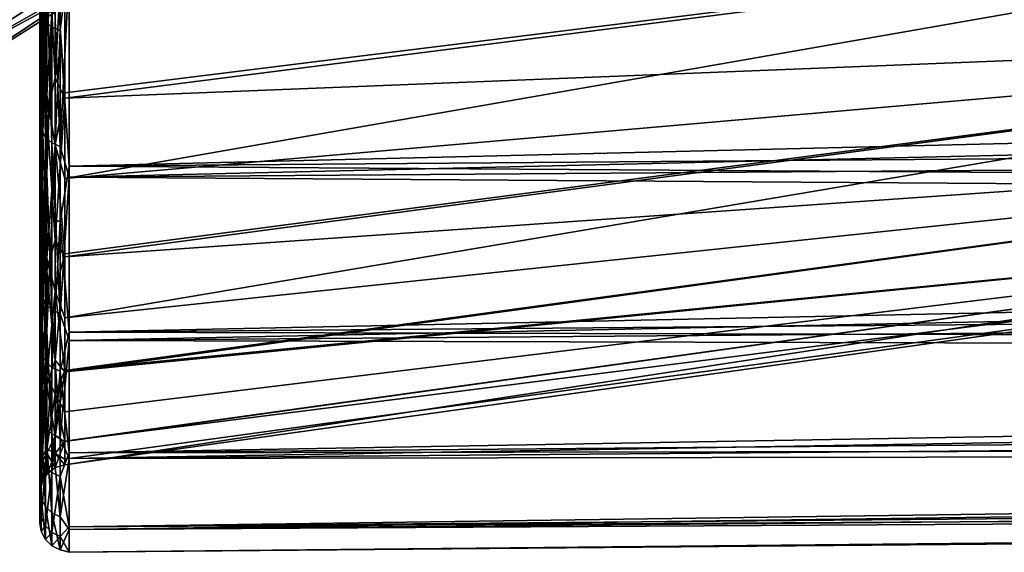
# Model space of a CAD drawing. Header units: metres. Extents: x -128 to 173, y -23 to 79.
# Tile 95 of 129: x 130.16 to 136.94, y -23 to -19.33. Entities that reach past the tile are written whole.
import ezdxf

# ---------------------------------------------------------------- set-up
doc = ezdxf.new("R2010")
doc.units = ezdxf.units.M
doc.layers.add('solid_ORA_153_SW0001', color=7, linetype='CONTINUOUS')

msp = doc.modelspace()

# ---------------------------------------------------------------- linework, layer by layer
at = {"layer": 'solid_ORA_153_SW0001'}
for points in [[(130.309845, -19.293636, 12.261501), (130.338531, -19.340954, 12.291572), (130.338531, -17.756575, 14.486521)], [(130.338531, -17.756575, 14.486521), (130.338531, -19.340954, 12.291572), (130.38324, -17.790949, 14.514564)], [(130.338531, -19.340954, 12.291572), (130.38324, -19.378393, 12.315366), (130.38324, -17.790949, 14.514564)], [(130.38324, -17.790949, 14.514564), (130.38324, -19.378393, 12.315366), (130.439529, -17.812843, 14.532427)], [(130.38324, -19.378393, 12.315366), (130.439529, -19.402243, 12.330523), (130.439529, -17.812843, 14.532427)], [(130.439529, -17.812843, 14.532427), (130.439529, -19.402243, 12.330523), (130.50174, -18.898874, 13.105401)], [(130.349106, -18.58791, -12.612286), (130.404694, -19.730997, -10.642733), (130.404694, -18.340521, -12.892062)], [(130.404694, -18.340521, -12.892062), (130.404694, -19.730997, -10.642733), (130.472168, -18.490225, -12.637076)], [(130.472168, -19.869097, -10.33456), (142.184586, -19.401625, -7.357943), (142.184586, -18.373322, -9.642797)], [(130.472168, -18.490225, -12.637076), (130.472168, -19.869097, -10.33456), (142.184586, -18.373322, -9.642797)], [(130.472168, -20.422977, 9.191636), (142.184586, -18.373322, 9.642797), (142.184586, -19.401625, 7.357943)], [(130.472168, -19.830738, 10.407974), (130.472168, -19.166142, 11.586336), (142.184586, -18.373322, 9.642797)], [(130.472168, -20.422977, 9.191636), (130.472168, -19.830738, 10.407974), (142.184586, -18.373322, 9.642797)], [(130.312668, -18.491419, 12.860868), (130.349106, -18.441154, 12.82591), (130.349106, -19.848024, 10.518368)], [(130.349106, -19.848024, 10.518368), (130.349106, -18.441154, 12.82591), (130.404694, -18.903282, 12.051802)], [(130.312668, -19.902122, 10.547036), (130.300003, -18.551325, 12.897401), (130.312668, -18.491419, 12.860868)], [(130.312668, -19.902122, 10.547036), (130.312668, -18.491419, 12.860868), (130.349106, -19.848024, 10.518368)], [(130.404694, -19.730997, -10.642733), (130.472168, -19.869097, -10.33456), (130.472168, -18.490225, -12.637076)], [(130.300003, -18.734194, 12.991921), (130.300003, -18.551325, 12.897401), (130.300003, -19.966227, 10.575649)], [(130.312668, -19.902122, 10.547036), (130.300003, -19.966227, 10.575649), (130.300003, -18.551325, 12.897401)], [(130.923691, -18.607195, 3.549348), (129.493378, -19.316763, 4.578157), (129.493378, -19.717642, 2.304662)], [(130.923691, -18.793299, 2.374332), (130.923691, -18.607195, 3.549348), (129.493378, -19.717642, 2.304662)], [(130.312668, -18.638573, -12.646662), (130.300003, -18.691299, -12.693696), (130.300003, -20.080725, -10.356595)], [(130.312668, -18.638573, -12.646662), (130.300003, -20.080725, -10.356595), (130.312668, -20.022488, -10.316708)], [(130.312668, -20.022488, -10.316708), (130.349106, -19.968063, -10.288666), (130.349106, -18.58791, -12.612286)], [(130.312668, -18.638573, -12.646662), (130.312668, -20.022488, -10.316708), (130.349106, -18.58791, -12.612286)], [(130.349106, -18.58791, -12.612286), (130.349106, -19.968063, -10.288666), (130.404694, -19.730997, -10.642733)], [(130.50174, -18.898874, 13.105401), (171.835632, -19.337999, 11.768572), (171.835632, -18.594398, 12.911461)], [(130.309845, -20.087559, -10.912323), (130.300003, -18.825918, -12.858647), (130.309845, -18.660614, -13.204936)], [(130.300003, -18.825918, -12.858647), (130.300003, -20.080725, -10.356595), (130.300003, -18.691299, -12.693696)], [(130.309845, -18.660614, -13.204936), (130.338531, -18.706379, -13.237321), (130.338531, -20.136824, -10.939085)], [(130.309845, -20.087559, -10.912323), (130.309845, -18.660614, -13.204936), (130.338531, -20.136824, -10.939085)], [(130.338531, -18.706379, -13.237321), (130.38324, -18.74259, -13.262945), (130.38324, -20.175804, -10.960261)], [(130.338531, -20.136824, -10.939085), (130.338531, -18.706379, -13.237321), (130.38324, -20.175804, -10.960261)], [(130.50174, -18.990543, -12.972213), (171.835632, -18.710604, -12.74248), (171.835632, -19.443819, -11.592902)], [(130.300003, -20.160715, 10.644509), (130.300003, -18.734194, 12.991921), (130.300003, -19.966227, 10.575649)], [(130.309845, -19.293636, 12.261501), (130.300003, -18.734194, 12.991921), (130.300003, -20.160715, 10.644509)], [(130.38324, -18.74259, -13.262945), (130.439529, -18.765657, -13.279268), (130.439529, -20.200634, -10.97375)], [(130.38324, -20.175804, -10.960261), (130.38324, -18.74259, -13.262945), (130.439529, -20.200634, -10.97375)], [(130.439529, -20.200634, -10.97375), (130.439529, -18.765657, -13.279268), (130.50174, -18.990543, -12.972213)], [(130.923691, -18.793299, -2.374332), (129.493378, -19.717642, -2.304662), (129.493378, -19.316763, -4.578157)], [(130.923691, -18.793299, -2.374332), (130.923691, -18.905317, -1.189356), (129.493378, -19.717642, -2.304662)], [(130.923691, -18.905317, 1.189356), (130.923691, -18.793299, 2.374332), (129.493378, -19.717642, 2.304662)], [(130.300003, -18.825918, -12.858647), (130.300003, -20.23575, -10.501164), (130.300003, -20.080725, -10.356595)], [(130.309845, -20.087559, -10.912323), (130.300003, -20.23575, -10.501164), (130.300003, -18.825918, -12.858647)], [(130.923691, -18.905317, 1.189356), (129.493378, -19.851871), (130.923691, -18.942692)], [(130.923691, -18.905317, 1.189356), (129.493378, -19.717642, 2.304662), (129.493378, -19.851871)], [(130.923691, -18.905317, -1.189356), (130.923691, -18.942692), (129.493378, -19.717642, -2.304662)], [(130.349106, -19.848024, 10.518368), (130.404694, -18.903282, 12.051802), (130.404694, -20.190901, 9.742051)], [(130.404694, -18.903282, 12.051802), (130.472168, -19.166142, 11.586336), (130.472168, -19.830738, 10.407974)], [(130.404694, -20.190901, 9.742051), (130.404694, -18.903282, 12.051802), (130.472168, -19.830738, 10.407974)], [(130.439529, -19.402243, 12.330523), (130.50174, -20.33786, 10.73734), (130.50174, -18.898874, 13.105401)], [(130.50174, -18.898874, 13.105401), (130.50174, -20.33786, 10.73734), (171.835632, -19.337999, 11.768572)], [(130.923691, -18.942692), (129.493378, -19.851871), (129.493378, -19.717642, -2.304662)], [(130.439529, -20.200634, -10.97375), (130.50174, -18.990543, -12.972213), (130.50174, -20.412844, -10.594094)], [(130.50174, -20.412844, -10.594094), (130.50174, -18.990543, -12.972213), (171.835632, -19.443819, -11.592902)], [(130.309845, -19.293636, 12.261501), (130.300003, -20.160715, 10.644509), (130.309845, -20.604916, 9.900824)], [(130.309845, -19.293636, 12.261501), (130.309845, -20.604916, 9.900824), (130.338531, -19.340954, 12.291572)], [(130.309845, -20.604916, 9.900824), (130.338531, -20.655449, 9.925105), (130.338531, -19.340954, 12.291572)], [(130.338531, -19.340954, 12.291572), (130.338531, -20.655449, 9.925105), (130.38324, -19.378393, 12.315366)], [(130.338531, -20.655449, 9.925105), (130.38324, -20.695433, 9.944318), (130.38324, -19.378393, 12.315366)], [(130.38324, -19.378393, 12.315366), (130.38324, -20.695433, 9.944318), (130.439529, -19.402243, 12.330523)], [(130.50174, -20.33786, 10.73734), (171.835632, -20.011442, 10.582989), (171.835632, -19.337999, 11.768572)], [(130.38324, -20.695433, 9.944318), (130.439529, -20.720903, 9.956557), (130.439529, -19.402243, 12.330523)], [(130.439529, -19.402243, 12.330523), (130.439529, -20.720903, 9.956557), (130.50174, -20.33786, 10.73734)], [(130.472168, -20.962643, -7.883637), (142.184586, -20.147009, -4.965929), (142.184586, -19.401625, -7.357943)], [(130.472168, -19.869097, -10.33456), (130.472168, -20.962643, -7.883637), (142.184586, -19.401625, -7.357943)], [(130.472168, -21.382, 6.6629), (142.184586, -19.401625, 7.357943), (142.184586, -20.147009, 4.965929)], [(130.472168, -20.940693, 7.941757), (130.472168, -20.422977, 9.191636), (142.184586, -19.401625, 7.357943)], [(130.472168, -21.382, 6.6629), (130.472168, -20.940693, 7.941757), (142.184586, -19.401625, 7.357943)], [(130.50174, -20.412844, -10.594094), (171.835632, -19.443819, -11.592902), (171.835632, -20.106495, -10.401266)], [(130.349106, -19.968063, -10.288666), (130.404694, -20.846935, -8.245319), (130.404694, -19.730997, -10.642733)], [(130.404694, -19.730997, -10.642733), (130.404694, -20.846935, -8.245319), (130.472168, -19.869097, -10.33456)], [(130.312668, -19.902122, 10.547036), (130.349106, -19.848024, 10.518368), (130.349106, -20.967587, 8.058568)], [(130.349106, -20.967587, 8.058568), (130.349106, -19.848024, 10.518368), (130.404694, -20.190901, 9.742051)], [(130.404694, -20.190901, 9.742051), (130.472168, -19.830738, 10.407974), (130.472168, -20.422977, 9.191636)], [(130.312668, -21.024734, 8.080532), (130.300003, -19.966227, 10.575649), (130.312668, -19.902122, 10.547036)], [(130.312668, -21.024734, 8.080532), (130.312668, -19.902122, 10.547036), (130.349106, -20.967587, 8.058568)], [(130.404694, -20.846935, -8.245319), (130.472168, -20.962643, -7.883637), (130.472168, -19.869097, -10.33456)], [(130.300003, -20.160715, 10.644509), (130.300003, -19.966227, 10.575649), (130.300003, -21.09199, 8.100779)], [(130.312668, -21.024734, 8.080532), (130.300003, -21.09199, 8.100779), (130.300003, -19.966227, 10.575649)], [(130.312668, -21.116566, -7.837415), (130.349106, -21.059168, -7.816112), (130.349106, -19.968063, -10.288666)], [(130.312668, -20.022488, -10.316708), (130.312668, -21.116566, -7.837415), (130.349106, -19.968063, -10.288666)], [(130.349106, -19.968063, -10.288666), (130.349106, -21.059168, -7.816112), (130.404694, -20.846935, -8.245319)], [(130.312668, -20.022488, -10.316708), (130.300003, -20.080725, -10.356595), (130.300003, -21.17935, -7.869542)], [(130.312668, -20.022488, -10.316708), (130.300003, -21.17935, -7.869542), (130.312668, -21.116566, -7.837415)], [(130.50174, -20.33786, 10.73734), (171.835632, -20.612288, 9.359011), (171.835632, -20.011442, 10.582989)], [(130.300003, -20.23575, -10.501164), (130.300003, -21.17935, -7.869542), (130.300003, -20.080725, -10.356595)], [(130.309845, -21.234201, -8.467439), (130.300003, -20.23575, -10.501164), (130.309845, -20.087559, -10.912323)], [(130.309845, -20.087559, -10.912323), (130.338531, -20.136824, -10.939085), (130.338531, -21.286278, -8.488205)], [(130.309845, -21.234201, -8.467439), (130.309845, -20.087559, -10.912323), (130.338531, -21.286278, -8.488205)], [(130.338531, -20.136824, -10.939085), (130.38324, -20.175804, -10.960261), (130.38324, -21.327484, -8.504637)], [(130.338531, -21.286278, -8.488205), (130.338531, -20.136824, -10.939085), (130.38324, -21.327484, -8.504637)], [(130.50174, -20.412844, -10.594094), (171.835632, -20.106495, -10.401266), (171.835632, -20.696228, -9.171895)], [(130.300003, -21.294556, 8.1426), (130.300003, -20.160715, 10.644509), (130.300003, -21.09199, 8.100779)], [(130.309845, -20.604916, 9.900824), (130.300003, -20.160715, 10.644509), (130.300003, -21.294556, 8.1426)], [(130.349106, -20.967587, 8.058568), (130.404694, -20.190901, 9.742051), (130.404694, -21.19758, 7.296749)], [(130.38324, -20.175804, -10.960261), (130.439529, -20.200634, -10.97375), (130.439529, -21.353731, -8.515103)], [(130.38324, -21.327484, -8.504637), (130.38324, -20.175804, -10.960261), (130.439529, -21.353731, -8.515103)], [(130.404694, -20.190901, 9.742051), (130.472168, -20.422977, 9.191636), (130.472168, -20.940693, 7.941757)], [(130.404694, -21.19758, 7.296749), (130.404694, -20.190901, 9.742051), (130.472168, -20.940693, 7.941757)], [(130.439529, -21.353731, -8.515103), (130.439529, -20.200634, -10.97375), (130.50174, -20.412844, -10.594094)], [(130.472168, -21.755161, -5.319503), (142.184586, -20.598682, -2.501373), (142.184586, -20.147009, -4.965929)], [(130.472168, -20.962643, -7.883637), (130.472168, -21.755161, -5.319503), (142.184586, -20.147009, -4.965929)], [(130.472168, -21.745285, 5.359731), (142.184586, -20.147009, 4.965929), (142.184586, -20.598682, 2.501373)], [(130.472168, -21.745285, 5.359731), (130.472168, -21.382, 6.6629), (142.184586, -20.147009, 4.965929)], [(130.300003, -20.23575, -10.501164), (130.300003, -21.351816, -7.991246), (130.300003, -21.17935, -7.869542)], [(130.309845, -21.234201, -8.467439), (130.300003, -21.351816, -7.991246), (130.300003, -20.23575, -10.501164)], [(130.439529, -20.720903, 9.956557), (130.50174, -21.481598, 8.213404), (130.50174, -20.33786, 10.73734)], [(130.50174, -20.33786, 10.73734), (130.50174, -21.481598, 8.213404), (171.835632, -20.612288, 9.359011)], [(130.439529, -21.353731, -8.515103), (130.50174, -20.412844, -10.594094), (130.50174, -21.538809, -8.062179)], [(130.50174, -21.538809, -8.062179), (130.50174, -20.412844, -10.594094), (171.835632, -20.696228, -9.171895)], [(130.309845, -20.604916, 9.900824), (130.300003, -21.294556, 8.1426), (130.309845, -21.62867, 7.40199)], [(130.309845, -20.604916, 9.900824), (130.309845, -21.62867, 7.40199), (130.338531, -20.655449, 9.925105)], [(130.472168, -22.396074), (142.184586, -20.75), (142.184586, -20.598682, -2.501373)], [(130.472168, -22.23527, -2.678986), (130.472168, -22.396074), (142.184586, -20.598682, -2.501373)], [(130.472168, -21.755161, -5.319503), (130.472168, -22.23527, -2.678986), (142.184586, -20.598682, -2.501373)], [(130.472168, -22.232782, 2.699548), (142.184586, -20.598682, 2.501373), (142.184586, -20.75)], [(130.472168, -22.029224, 4.037005), (130.472168, -21.745285, 5.359731), (142.184586, -20.598682, 2.501373)], [(130.472168, -22.232782, 2.699548), (130.472168, -22.029224, 4.037005), (142.184586, -20.598682, 2.501373)], [(130.50174, -21.481598, 8.213404), (171.835632, -21.138353, 8.101079), (171.835632, -20.612288, 9.359011)], [(130.309845, -21.62867, 7.40199), (130.338531, -21.681715, 7.420143), (130.338531, -20.655449, 9.925105)], [(130.338531, -20.655449, 9.925105), (130.338531, -21.681715, 7.420143), (130.38324, -20.695433, 9.944318)], [(130.338531, -21.681715, 7.420143), (130.38324, -21.723684, 7.434507), (130.38324, -20.695433, 9.944318)], [(130.38324, -20.695433, 9.944318), (130.38324, -21.723684, 7.434507), (130.439529, -20.720903, 9.956557)], [(130.38324, -21.723684, 7.434507), (130.439529, -21.750422, 7.443656), (130.439529, -20.720903, 9.956557)], [(130.439529, -20.720903, 9.956557), (130.439529, -21.750422, 7.443656), (130.50174, -21.481598, 8.213404)], [(130.472168, -22.355213, 1.352241), (142.184586, -20.75), (130.472168, -22.396074)], [(130.472168, -22.355213, 1.352241), (130.472168, -22.232782, 2.699548), (142.184586, -20.75)], [(130.50174, -21.538809, -8.062179), (171.835632, -20.696228, -9.171895), (171.835632, -21.210876, -7.90925)], [(130.349106, -21.059168, -7.816112), (130.404694, -21.67281, -5.733181), (130.404694, -20.846935, -8.245319)], [(130.404694, -20.846935, -8.245319), (130.404694, -21.67281, -5.733181), (130.472168, -20.962643, -7.883637)], [(130.404694, -21.19758, 7.296749), (130.472168, -20.940693, 7.941757), (130.472168, -21.382, 6.6629)], [(130.312668, -21.024734, 8.080532), (130.349106, -20.967587, 8.058568), (130.349106, -21.78363, 5.482116)], [(130.349106, -21.78363, 5.482116), (130.349106, -20.967587, 8.058568), (130.404694, -21.19758, 7.296749)], [(130.404694, -21.67281, -5.733181), (130.472168, -21.755161, -5.319503), (130.472168, -20.962643, -7.883637)], [(130.312668, -21.843004, 5.497058), (130.300003, -21.09199, 8.100779), (130.312668, -21.024734, 8.080532)], [(130.312668, -21.843004, 5.497058), (130.312668, -21.024734, 8.080532), (130.349106, -21.78363, 5.482116)], [(130.312668, -21.904974, -5.244672), (130.349106, -21.845432, -5.230416), (130.349106, -21.059168, -7.816112)], [(130.312668, -21.116566, -7.837415), (130.312668, -21.904974, -5.244672), (130.349106, -21.059168, -7.816112)], [(130.349106, -21.059168, -7.816112), (130.349106, -21.845432, -5.230416), (130.404694, -21.67281, -5.733181)], [(130.300003, -21.294556, 8.1426), (130.300003, -21.09199, 8.100779), (130.300003, -21.912323, 5.508602)], [(130.312668, -21.843004, 5.497058), (130.300003, -21.912323, 5.508602), (130.300003, -21.09199, 8.100779)], [(130.312668, -21.116566, -7.837415), (130.300003, -21.17935, -7.869542), (130.300003, -21.971277, -5.26855)], [(130.312668, -21.116566, -7.837415), (130.300003, -21.971277, -5.26855), (130.312668, -21.904974, -5.244672)], [(130.50174, -21.481598, 8.213404), (171.835632, -21.587732, 6.813758), (171.835632, -21.138353, 8.101079)], [(130.300003, -21.351816, -7.991246), (130.300003, -21.971277, -5.26855), (130.300003, -21.17935, -7.869542)], [(130.349106, -21.78363, 5.482116), (130.404694, -21.19758, 7.296749), (130.404694, -21.909319, 4.74992)], [(130.404694, -21.19758, 7.296749), (130.472168, -21.382, 6.6629), (130.472168, -21.745285, 5.359731)], [(130.404694, -21.909319, 4.74992), (130.404694, -21.19758, 7.296749), (130.472168, -21.745285, 5.359731)], [(130.50174, -21.538809, -8.062179), (171.835632, -21.210876, -7.90925), (171.835632, -21.648575, -6.617911)], [(130.309845, -22.084539, -5.9044), (130.300003, -21.351816, -7.991246), (130.309845, -21.234201, -8.467439)], [(130.309845, -21.234201, -8.467439), (130.338531, -21.286278, -8.488205), (130.338531, -22.138702, -5.91888)], [(130.309845, -22.084539, -5.9044), (130.309845, -21.234201, -8.467439), (130.338531, -22.138702, -5.91888)], [(130.338531, -21.286278, -8.488205), (130.38324, -21.327484, -8.504637), (130.38324, -22.181557, -5.930338)], [(130.338531, -22.138702, -5.91888), (130.338531, -21.286278, -8.488205), (130.38324, -22.181557, -5.930338)], [(130.300003, -22.119272, 5.522488), (130.300003, -21.294556, 8.1426), (130.300003, -21.912323, 5.508602)], [(130.309845, -21.62867, 7.40199), (130.300003, -21.294556, 8.1426), (130.300003, -22.119272, 5.522488)], [(130.300003, -21.351816, -7.991246), (130.300003, -22.157913, -5.365346), (130.300003, -21.971277, -5.26855)], [(130.309845, -22.084539, -5.9044), (130.300003, -22.157913, -5.365346), (130.300003, -21.351816, -7.991246)], [(130.38324, -21.327484, -8.504637), (130.439529, -21.353731, -8.515103), (130.439529, -22.208857, -5.937636)], [(130.38324, -22.181557, -5.930338), (130.38324, -21.327484, -8.504637), (130.439529, -22.208857, -5.937636)], [(130.439529, -22.208857, -5.937636), (130.439529, -21.353731, -8.515103), (130.50174, -21.538809, -8.062179)], [(130.439529, -21.750422, 7.443656), (130.50174, -22.313482, 5.570232), (130.50174, -21.481598, 8.213404)], [(130.50174, -21.481598, 8.213404), (130.50174, -22.313482, 5.570232), (171.835632, -21.587732, 6.813758)], [(130.439529, -22.208857, -5.937636), (130.50174, -21.538809, -8.062179), (130.50174, -22.352093, -5.413224)], [(130.50174, -22.352093, -5.413224), (130.50174, -21.538809, -8.062179), (171.835632, -21.648575, -6.617911)], [(130.309845, -21.62867, 7.40199), (130.300003, -22.119272, 5.522488), (130.309845, -22.350618, 4.799868)], [(130.309845, -21.62867, 7.40199), (130.309845, -22.350618, 4.799868), (130.338531, -21.681715, 7.420143)], [(130.50174, -22.313482, 5.570232), (171.835632, -21.958794, 5.501718), (171.835632, -21.587732, 6.813758)], [(130.309845, -22.350618, 4.799868), (130.338531, -22.405432, 4.811639), (130.338531, -21.681715, 7.420143)], [(130.338531, -21.681715, 7.420143), (130.338531, -22.405432, 4.811639), (130.38324, -21.723684, 7.434507)], [(130.349106, -21.845432, -5.230416), (130.404694, -22.197126, -3.14127), (130.404694, -21.67281, -5.733181)], [(130.404694, -21.67281, -5.733181), (130.404694, -22.197126, -3.14127), (130.472168, -21.755161, -5.319503)], [(130.50174, -22.352093, -5.413224), (171.835632, -21.648575, -6.617911), (171.835632, -22.007732, -5.302563)], [(130.338531, -22.405432, 4.811639), (130.38324, -22.448803, 4.820954), (130.38324, -21.723684, 7.434507)], [(130.38324, -21.723684, 7.434507), (130.38324, -22.448803, 4.820954), (130.439529, -21.750422, 7.443656)], [(130.38324, -22.448803, 4.820954), (130.439529, -22.476433, 4.826887), (130.439529, -21.750422, 7.443656)], [(130.404694, -21.909319, 4.74992), (130.472168, -21.745285, 5.359731), (130.472168, -22.029224, 4.037005)], [(130.404694, -22.197126, -3.14127), (130.472168, -22.23527, -2.678986), (130.472168, -21.755161, -5.319503)], [(130.439529, -21.750422, 7.443656), (130.439529, -22.476433, 4.826887), (130.50174, -22.313482, 5.570232)], [(130.312668, -21.843004, 5.497058), (130.349106, -21.78363, 5.482116), (130.349106, -22.284348, 2.826308)], [(130.349106, -22.284348, 2.826308), (130.349106, -21.78363, 5.482116), (130.404694, -21.909319, 4.74992)], [(130.312668, -22.345085, 2.834012), (130.300003, -21.912323, 5.508602), (130.312668, -21.843004, 5.497058)], [(130.312668, -22.345085, 2.834012), (130.312668, -21.843004, 5.497058), (130.349106, -22.284348, 2.826308)], [(130.312668, -22.376297, -2.57601), (130.349106, -22.315474, -2.569008), (130.349106, -21.845432, -5.230416)], [(130.312668, -21.904974, -5.244672), (130.312668, -22.376297, -2.57601), (130.349106, -21.845432, -5.230416)], [(130.349106, -21.845432, -5.230416), (130.349106, -22.315474, -2.569008), (130.404694, -22.197126, -3.14127)], [(130.312668, -21.904974, -5.244672), (130.300003, -21.971277, -5.26855), (130.300003, -22.445042, -2.591269)], [(130.312668, -21.904974, -5.244672), (130.300003, -22.445042, -2.591269), (130.312668, -22.376297, -2.57601)], [(130.300003, -22.119272, 5.522488), (130.300003, -21.912323, 5.508602), (130.300003, -22.415354, 2.836627)], [(130.312668, -22.345085, 2.834012), (130.300003, -22.415354, 2.836627), (130.300003, -21.912323, 5.508602)], [(130.349106, -22.284348, 2.826308), (130.404694, -21.909319, 4.74992), (130.404694, -22.31621, 2.137001)], [(130.404694, -21.909319, 4.74992), (130.472168, -22.029224, 4.037005), (130.472168, -22.232782, 2.699548)], [(130.404694, -22.31621, 2.137001), (130.404694, -21.909319, 4.74992), (130.472168, -22.232782, 2.699548)], [(130.50174, -22.313482, 5.570232), (171.835632, -22.250191, 4.169718), (171.835632, -21.958794, 5.501718)], [(130.300003, -22.157913, -5.365346), (130.300003, -22.445042, -2.591269), (130.300003, -21.971277, -5.26855)], [(130.50174, -22.352093, -5.413224), (171.835632, -22.007732, -5.302563), (171.835632, -22.28705, -3.967978)], [(130.309845, -22.626709, -3.25897), (130.300003, -22.157913, -5.365346), (130.309845, -22.084539, -5.9044)], [(130.309845, -22.084539, -5.9044), (130.338531, -22.138702, -5.91888), (130.338531, -22.682199, -3.266963)], [(130.309845, -22.626709, -3.25897), (130.309845, -22.084539, -5.9044), (130.338531, -22.682199, -3.266963)], [(130.300003, -22.622894, 2.822179), (130.300003, -22.119272, 5.522488), (130.300003, -22.415354, 2.836627)], [(130.309845, -22.350618, 4.799868), (130.300003, -22.119272, 5.522488), (130.300003, -22.622894, 2.822179)], [(130.300003, -22.157913, -5.365346), (130.300003, -22.642353, -2.661561), (130.300003, -22.445042, -2.591269)], [(130.309845, -22.626709, -3.25897), (130.300003, -22.642353, -2.661561), (130.300003, -22.157913, -5.365346)], [(130.338531, -22.138702, -5.91888), (130.38324, -22.181557, -5.930338), (130.38324, -22.726109, -3.273287)], [(130.338531, -22.682199, -3.266963), (130.338531, -22.138702, -5.91888), (130.38324, -22.726109, -3.273287)], [(130.349106, -22.315474, -2.569008), (130.404694, -22.412592, -0.505652), (130.404694, -22.197126, -3.14127)], [(130.38324, -22.181557, -5.930338), (130.439529, -22.208857, -5.937636), (130.439529, -22.754078, -3.277315)], [(130.38324, -22.726109, -3.273287), (130.38324, -22.181557, -5.930338), (130.439529, -22.754078, -3.277315)], [(130.404694, -22.197126, -3.14127), (130.404694, -22.412592, -0.505652), (130.472168, -22.23527, -2.678986)], [(130.404694, -22.31621, 2.137001), (130.472168, -22.232782, 2.699548), (130.472168, -22.355213, 1.352241)], [(130.404694, -22.412592, -0.505652), (130.472168, -22.396074), (130.472168, -22.23527, -2.678986)], [(130.439529, -22.754078, -3.277315), (130.439529, -22.208857, -5.937636), (130.50174, -22.352093, -5.413224)], [(130.312668, -22.345085, 2.834012), (130.349106, -22.284348, 2.826308), (130.349106, -22.462488, 0.129588)], [(130.349106, -22.462488, 0.129588), (130.349106, -22.284348, 2.826308), (130.404694, -22.31621, 2.137001)], [(130.50174, -22.821442, 2.846197), (171.835632, -22.460865, 2.822591), (171.835632, -22.250191, 4.169718)], [(130.50174, -22.313482, 5.570232), (130.50174, -22.821442, 2.846197), (171.835632, -22.250191, 4.169718)], [(130.50174, -22.840887, -2.685685), (171.835632, -22.28705, -3.967978), (171.835632, -22.485514, -2.618997)], [(130.50174, -22.840887, -2.685685), (130.50174, -22.352093, -5.413224), (171.835632, -22.28705, -3.967978)], [(130.312668, -22.523712, 0.129941), (130.300003, -22.415354, 2.836627), (130.312668, -22.345085, 2.834012)], [(130.309845, -22.350618, 4.799868), (130.300003, -22.622894, 2.822179), (130.309845, -22.760683, 2.130768)], [(130.312668, -22.376297, -2.57601), (130.300003, -22.445042, -2.591269), (130.300003, -22.593788, 0.123567)], [(130.312668, -22.376297, -2.57601), (130.300003, -22.593788, 0.123567), (130.312668, -22.523712, 0.129941)], [(130.309845, -22.350618, 4.799868), (130.309845, -22.760683, 2.130768), (130.338531, -22.405432, 4.811639)], [(130.312668, -22.523712, 0.129941), (130.349106, -22.462488, 0.129588), (130.349106, -22.315474, -2.569008)], [(130.312668, -22.376297, -2.57601), (130.312668, -22.523712, 0.129941), (130.349106, -22.315474, -2.569008)], [(130.312668, -22.523712, 0.129941), (130.312668, -22.345085, 2.834012), (130.349106, -22.462488, 0.129588)], [(130.349106, -22.315474, -2.569008), (130.349106, -22.462488, 0.129588), (130.404694, -22.412592, -0.505652)], [(130.349106, -22.462488, 0.129588), (130.404694, -22.31621, 2.137001), (130.404694, -22.412592, -0.505652)], [(130.404694, -22.31621, 2.137001), (130.472168, -22.355213, 1.352241), (130.472168, -22.396074)], [(130.404694, -22.412592, -0.505652), (130.404694, -22.31621, 2.137001), (130.472168, -22.396074)], [(130.439529, -22.476433, 4.826887), (130.50174, -22.821442, 2.846197), (130.50174, -22.313482, 5.570232)], [(130.439529, -22.754078, -3.277315), (130.50174, -22.352093, -5.413224), (130.50174, -22.840887, -2.685685)], [(130.300003, -22.622894, 2.822179), (130.300003, -22.415354, 2.836627), (130.300003, -22.593788, 0.123567)], [(130.312668, -22.523712, 0.129941), (130.300003, -22.593788, 0.123567), (130.300003, -22.415354, 2.836627)], [(130.300003, -22.642353, -2.661561), (130.300003, -22.593788, 0.123567), (130.300003, -22.445042, -2.591269)], [(130.309845, -22.760683, 2.130768), (130.338531, -22.816502, 2.135994), (130.338531, -22.405432, 4.811639)], [(130.338531, -22.405432, 4.811639), (130.338531, -22.816502, 2.135994), (130.38324, -22.448803, 4.820954)], [(130.338531, -22.816502, 2.135994), (130.38324, -22.86067, 2.140129), (130.38324, -22.448803, 4.820954)], [(130.38324, -22.448803, 4.820954), (130.38324, -22.86067, 2.140129), (130.439529, -22.476433, 4.826887)], [(130.38324, -22.86067, 2.140129), (130.439529, -22.888805, 2.142763), (130.439529, -22.476433, 4.826887)], [(130.439529, -22.476433, 4.826887), (130.439529, -22.888805, 2.142763), (130.50174, -22.821442, 2.846197)], [(130.50174, -22.821442, 2.846197), (171.835632, -22.590055, 1.465223), (171.835632, -22.460865, 2.822591)], [(130.50174, -22.840887, -2.685685), (171.835632, -22.485514, -2.618997), (171.835632, -22.602402, -1.260515)], [(130.300003, -22.642353, -2.661561), (130.300003, -22.622894, 2.822179), (130.300003, -22.593788, 0.123567)], [(130.300003, -22.642353, -2.661561), (130.300003, -22.798103, 0.080891), (130.300003, -22.622894, 2.822179)], [(130.309845, -22.760683, 2.130768), (130.300003, -22.622894, 2.822179), (130.300003, -22.798103, 0.080891)], [(130.309845, -22.853144, -0.568064), (130.300003, -22.642353, -2.661561), (130.309845, -22.626709, -3.25897)], [(130.309845, -22.853144, -0.568064), (130.300003, -22.798103, 0.080891), (130.300003, -22.642353, -2.661561)], [(130.309845, -22.626709, -3.25897), (130.338531, -22.682199, -3.266963), (130.338531, -22.909189, -0.569457)], [(130.309845, -22.853144, -0.568064), (130.309845, -22.626709, -3.25897), (130.338531, -22.909189, -0.569457)], [(130.50174, -22.998096, 0.080843), (171.835632, -22.637291, 0.10254), (171.835632, -22.590055, 1.465223)], [(130.50174, -22.821442, 2.846197), (130.50174, -22.998096, 0.080843), (171.835632, -22.590055, 1.465223)], [(130.50174, -22.998096, 0.080843), (171.835632, -22.602402, -1.260515), (171.835632, -22.637291, 0.10254)], [(130.50174, -22.998096, 0.080843), (130.50174, -22.840887, -2.685685), (171.835632, -22.602402, -1.260515)], [(130.338531, -22.682199, -3.266963), (130.38324, -22.726109, -3.273287), (130.38324, -22.953537, -0.57056)], [(130.338531, -22.909189, -0.569457), (130.338531, -22.682199, -3.266963), (130.38324, -22.953537, -0.57056)], [(130.309845, -22.760683, 2.130768), (130.300003, -22.798103, 0.080891), (130.309845, -22.853144, -0.568064)], [(130.309845, -22.760683, 2.130768), (130.309845, -22.853144, -0.568064), (130.338531, -22.816502, 2.135994)], [(130.38324, -22.726109, -3.273287), (130.439529, -22.754078, -3.277315), (130.439529, -22.981787, -0.571262)], [(130.38324, -22.953537, -0.57056), (130.38324, -22.726109, -3.273287), (130.439529, -22.981787, -0.571262)], [(130.439529, -22.981787, -0.571262), (130.439529, -22.754078, -3.277315), (130.50174, -22.840887, -2.685685)], [(130.309845, -22.853144, -0.568064), (130.338531, -22.909189, -0.569457), (130.338531, -22.816502, 2.135994)], [(130.338531, -22.816502, 2.135994), (130.338531, -22.909189, -0.569457), (130.38324, -22.86067, 2.140129)], [(130.439529, -22.888805, 2.142763), (130.50174, -22.998096, 0.080843), (130.50174, -22.821442, 2.846197)], [(130.439529, -22.981787, -0.571262), (130.50174, -22.840887, -2.685685), (130.50174, -22.998096, 0.080843)], [(130.338531, -22.909189, -0.569457), (130.38324, -22.953537, -0.57056), (130.38324, -22.86067, 2.140129)], [(130.38324, -22.86067, 2.140129), (130.38324, -22.953537, -0.57056), (130.439529, -22.888805, 2.142763)], [(130.38324, -22.953537, -0.57056), (130.439529, -22.981787, -0.571262), (130.439529, -22.888805, 2.142763)], [(130.439529, -22.888805, 2.142763), (130.439529, -22.981787, -0.571262), (130.50174, -22.998096, 0.080843)]]:
    msp.add_3dface(points, dxfattribs=at)

doc.saveas('drawing.dxf')
